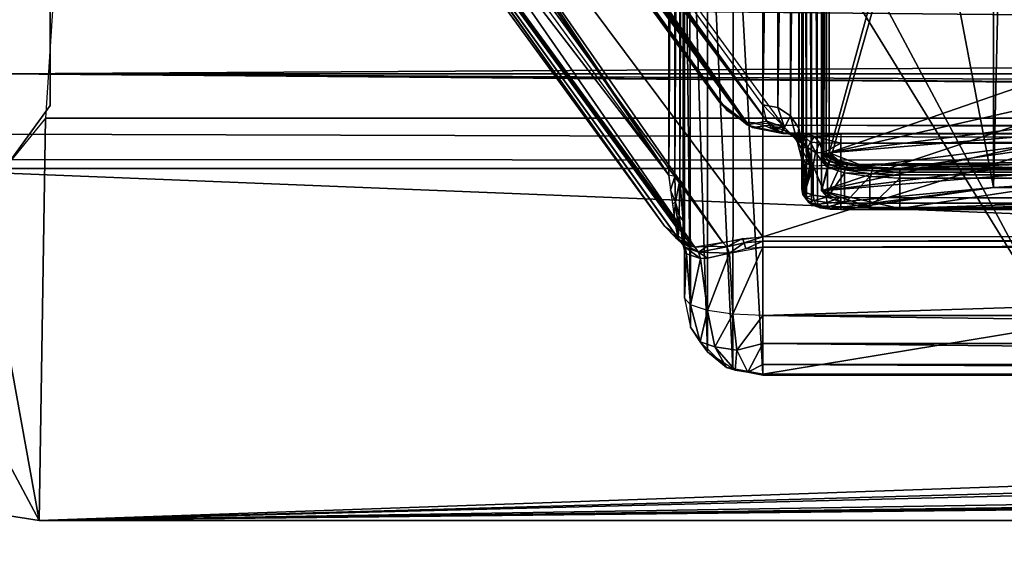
# Model space of a CAD drawing. Extents: x -398 to 398, y -1355 to -82.
# Tile 42 of 256: x -231.25 to -218.67, y -115.56 to -108.84. Entities that reach past the tile are written whole.
import ezdxf

# ---------------------------------------------------------------- set-up
doc = ezdxf.new("R2010")
doc.units = 0
doc.header["$MEASUREMENT"] = 0

msp = doc.modelspace()

# ---------------------------------------------------------------- linework, layer by layer
for points in [[(395.5, -525.467285, 437.803314), (395.5, -81.938164, 160.655502), (-395.5, -81.938164, 160.655502)], [(395.5, -525.467285, 437.803314), (-395.5, -81.938164, 160.655502), (-395.5, -525.467285, 437.803314)], [(-22.229691, -124.655098, 181.452103), (-396.5, -85.435806, 156.945206), (-395.5, -84.587761, 156.415207)], [(-22.229691, -124.6604, 181.443604), (-396.5, -85.441109, 156.936707), (-395.5, -84.593063, 156.406799)], [(395.5, -528.116882, 433.562988), (395.5, -84.587761, 156.415207), (-395.5, -84.587761, 156.415207)], [(395.5, -528.116882, 433.562988), (-395.5, -84.587761, 156.415207), (-395.5, -528.116882, 433.562988)], [(-395.5, -84.587761, 156.415207), (395.5, -84.587761, 156.415207), (-19.442101, -123.289597, 180.598801)], [(-395.5, -84.587761, 156.415207), (-19.442101, -123.289597, 180.598801), (-21.06683, -123.633301, 180.813599)], [(-395.5, -84.587761, 156.415207), (-21.06683, -123.633301, 180.813599), (-22.229691, -124.655098, 181.452103)], [(-395.5, -84.593063, 156.406799), (395.5, -84.593063, 156.406799), (-19.442101, -123.294899, 180.590302)], [(-395.5, -84.593063, 156.406799), (-19.442101, -123.294899, 180.590302), (-21.06683, -123.638603, 180.805099)], [(-395.5, -84.593063, 156.406799), (-21.06683, -123.638603, 180.805099), (-22.229691, -124.6604, 181.443604)], [(-396.5, -85.435806, 156.945206), (-22.478531, -125.502296, 181.981506), (-22.478531, -130.514999, 185.1138)], [(-396.5, -85.435806, 156.945206), (-22.478531, -130.514999, 185.1138), (-50.35714, -414.036102, 362.277405)], [(-396.5, -85.435806, 156.945206), (-50.35714, -414.036102, 362.277405), (-52.76738, -414.882812, 362.806488)], [(-396.5, -85.435806, 156.945206), (-52.76738, -414.882812, 362.806488), (-53.272449, -415.311096, 363.074097)], [(-396.5, -85.435806, 156.945206), (-53.272449, -415.311096, 363.074097), (-54.270809, -417.355103, 364.351288)], [(-396.5, -85.435806, 156.945206), (-54.270809, -417.355103, 364.351288), (-54.270809, -417.960785, 364.729889)], [(-396.5, -85.435806, 156.945206), (-54.270809, -417.960785, 364.729889), (-53.272449, -420.004791, 366.007111)], [(-396.5, -85.435806, 156.945206), (-53.272449, -420.004791, 366.007111), (-396.366211, -527.69281, 433.298004)], [(-22.478531, -125.502296, 181.981506), (-396.5, -85.435806, 156.945206), (-22.229691, -124.655098, 181.452103)], [(-396.5, -85.441109, 156.936707), (-22.478531, -125.507599, 181.973007), (-22.478531, -130.520294, 185.105301)], [(-396.5, -85.441109, 156.936707), (-22.478531, -130.520294, 185.105301), (-50.35714, -414.041412, 362.26889)], [(-396.5, -85.441109, 156.936707), (-50.35714, -414.041412, 362.26889), (-52.76738, -414.888092, 362.798004)], [(-396.5, -85.441109, 156.936707), (-52.76738, -414.888092, 362.798004), (-53.272449, -415.316406, 363.065613)], [(-396.5, -85.441109, 156.936707), (-53.272449, -415.316406, 363.065613), (-54.270809, -417.360413, 364.342896)], [(-396.5, -85.441109, 156.936707), (-54.270809, -417.360413, 364.342896), (-54.270809, -417.966095, 364.721405)], [(-396.5, -85.441109, 156.936707), (-54.270809, -417.966095, 364.721405), (-53.272449, -420.010101, 365.998596)], [(-396.5, -85.441109, 156.936707), (-53.272449, -420.010101, 365.998596), (-396.366211, -527.69812, 433.289612)], [(-22.478531, -125.507599, 181.973007), (-396.5, -85.441109, 156.936707), (-22.229691, -124.6604, 181.443604)], [(-221.705399, -110.130302, 79.807854), (-230.534195, -97.961891, 27.08383), (-230.706299, -97.989151, 27.360991)], [(-230.534195, -97.961891, 27.08383), (-221.705399, -110.130302, 79.807854), (-230.479904, -97.959572, 27.0667)], [(-221.756607, -109.920998, 78.877197), (-230.479904, -97.959572, 27.0667), (-221.756607, -98.07534, 27.568159)], [(-230.479904, -97.959572, 27.0667), (-221.705399, -110.130302, 79.807854), (-221.756607, -109.920998, 78.877197)], [(-230.799805, -98.05217, 27.96937), (-221.705399, -110.130302, 79.807854), (-230.706299, -97.989151, 27.360991)], [(-230.799805, -98.05217, 27.96937), (-230.726105, -98.344704, 30.62805), (-221.955795, -110.1791, 80.496811)], [(-221.955795, -110.1791, 80.496811), (-221.705399, -110.130302, 79.807854), (-230.799805, -98.05217, 27.96937)], [(-221.963699, -110.142502, 80.891876), (-230.754593, -98.088448, 103.660599), (-230.550995, -98.039902, 103.983902)], [(-222.215897, -109.9907, 80.714172), (-230.726105, -98.344704, 102.425903), (-230.754593, -98.088448, 103.660698)], [(-222.215897, -109.9907, 80.714172), (-230.754593, -98.088448, 103.660698), (-221.963699, -110.142502, 80.891876)], [(-230.347794, -98.050148, 104.006599), (-221.963699, -110.142502, 80.891876), (-230.550995, -98.039902, 103.983902)], [(-221.500504, -110.181602, 81.091476), (-221.963699, -110.142502, 80.891876), (-230.347794, -98.050148, 104.006599)], [(-185.665497, -98.050148, 104.006599), (-230.347794, -98.050148, 104.006599), (-194.512802, -110.181602, 81.091476)], [(-194.512802, -110.181602, 81.091476), (-230.347794, -98.050148, 104.006599), (-221.500504, -110.181602, 81.091476)], [(-221.565308, -98.112427, 27.559601), (-221.756607, -109.920998, 78.877197), (-221.756607, -98.07534, 27.568159)], [(-221.565308, -109.958099, 78.868637), (-221.756607, -109.920998, 78.877197), (-221.565308, -98.112427, 27.559601)], [(-221.403107, -98.218033, 27.535219), (-221.565308, -109.958099, 78.868637), (-221.565308, -98.112427, 27.559601)], [(-221.403107, -110.063698, 78.844261), (-221.565308, -109.958099, 78.868637), (-221.403107, -98.218033, 27.535219)], [(-221.294693, -98.376083, 27.49873), (-221.403107, -110.063698, 78.844261), (-221.403107, -98.218033, 27.535219)], [(-221.955795, -110.1791, 80.496811), (-230.726105, -98.344704, 30.62805), (-222.308395, -109.8871, 80.623596)], [(-222.308395, -109.8871, 80.623596), (-230.726105, -98.344704, 102.425903), (-222.215897, -109.9907, 80.714172)], [(-230.726105, -98.344704, 102.425903), (-222.308395, -109.8871, 80.623596), (-230.726105, -98.344704, 30.62805)], [(-221.294693, -110.221703, 78.80777), (-221.403107, -110.063698, 78.844261), (-221.294693, -98.376083, 27.49873)], [(-221.256607, -98.562523, 27.455681), (-221.294693, -110.221703, 78.80777), (-221.294693, -98.376083, 27.49873)], [(-221.256607, -110.408096, 78.764732), (-221.294693, -110.221703, 78.80777), (-221.256607, -98.562523, 27.455681)], [(-221.256607, -110.995796, 79.616653), (-221.256607, -110.408096, 78.764732), (-221.256607, -98.562523, 27.455681)], [(-221.256607, -110.995796, 79.616653), (-221.256607, -98.562523, 27.455681), (-221.256607, -98.953453, 27.455681)], [(-220.998993, -98.89743, 28.27223), (-220.977295, -98.865822, 28.27953), (-220.998993, -110.594902, 78.939484)], [(-220.998993, -110.594902, 78.939484), (-220.977295, -98.865822, 28.27953), (-220.977295, -110.563301, 78.946777)], [(-220.977295, -98.865822, 28.27953), (-220.944901, -98.844704, 28.28441), (-220.977295, -110.563301, 78.946777)], [(-220.977295, -110.563301, 78.946777), (-220.944901, -98.844704, 28.28441), (-220.944901, -110.542198, 78.951653)], [(-220.944901, -98.844704, 28.28441), (-220.906601, -98.83728, 28.286119), (-220.944901, -110.542198, 78.951653)], [(-220.944901, -110.542198, 78.951653), (-220.906601, -98.83728, 28.286119), (-220.906601, -110.534698, 78.953362)], [(-220.906601, -98.83728, 28.286119), (-217.980804, -99.849564, 32.670792), (-220.906601, -110.534698, 78.953362)], [(-221.256607, -110.995796, 79.616653), (-221.241394, -111.070297, 79.599442), (-221.256607, -98.953453, 27.455681)], [(-221.256607, -98.953453, 27.455681), (-221.241394, -111.070297, 79.599442), (-221.241394, -99.02803, 27.438471)], [(-221.006607, -98.934723, 28.26363), (-220.998993, -98.89743, 28.27223), (-221.006607, -110.632202, 78.93087)], [(-221.006607, -110.632202, 78.93087), (-220.998993, -98.89743, 28.27223), (-220.998993, -110.594902, 78.939484)], [(-221.006607, -110.632202, 78.93087), (-221.006607, -99.324471, 28.173651), (-221.006607, -98.934723, 28.26363)], [(-221.241394, -111.070297, 79.599442), (-221.197998, -111.133598, 79.584846), (-221.241394, -99.02803, 27.438471)], [(-221.241394, -99.02803, 27.438471), (-221.197998, -111.133598, 79.584846), (-221.197998, -99.091248, 27.42387)], [(-221.197998, -111.133598, 79.584846), (-221.133194, -111.175797, 79.575089), (-221.197998, -99.091248, 27.42387)], [(-221.197998, -99.091248, 27.42387), (-221.133194, -111.175797, 79.575089), (-221.133194, -99.133492, 27.41412)], [(-221.133194, -111.175797, 79.575089), (-221.056595, -111.190598, 79.571663), (-221.133194, -99.133492, 27.41412)], [(-221.133194, -99.133492, 27.41412), (-221.056595, -111.190598, 79.571663), (-221.056595, -99.148323, 27.41069)], [(-221.056595, -99.148323, 27.41069), (-218.806595, -99.369461, 28.368521), (-218.806595, -110.976898, 78.646011)], [(-221.056595, -99.148323, 27.41069), (-218.806595, -110.976898, 78.646011), (-221.056595, -111.190598, 79.571663)], [(-221.006607, -111.021896, 78.840889), (-221.006607, -99.324471, 28.173651), (-221.006607, -110.632202, 78.93087)], [(-221.006607, -99.324471, 28.173651), (-217.980804, -100.3367, 32.558311), (-221.006607, -111.021896, 78.840889)], [(-218.806595, -99.369461, 28.368521), (-218.533997, -99.477463, 28.623409), (-218.806595, -110.976898, 78.646011)], [(-222.956604, -110.821198, 76.108414), (-230.678604, -99.505791, 27.09601), (-230.570007, -99.433937, 26.784781)], [(-222.956604, -110.821198, 76.108414), (-230.570007, -99.433937, 26.784781), (-222.956604, -99.433937, 26.784781)], [(-222.956604, -110.821198, 76.108414), (-222.956604, -99.433937, 26.784781), (-222.942307, -99.433937, 26.78248)], [(-222.956604, -110.821198, 76.108414), (-222.942307, -99.433937, 26.78248), (-222.913696, -99.433937, 26.764059)], [(-222.956604, -110.821198, 76.108414), (-222.913696, -99.433937, 26.764059), (-222.885803, -99.433937, 26.727171)], [(-222.956604, -110.821198, 76.108414), (-222.885803, -99.433937, 26.727171), (-222.880096, -110.835999, 76.10498)], [(-222.885803, -99.433937, 26.727171), (-222.833405, -99.433937, 26.59601), (-222.880096, -110.835999, 76.10498)], [(-222.880096, -110.835999, 76.10498), (-222.833405, -99.433937, 26.59601), (-222.815201, -99.450478, 26.59601)], [(-222.880096, -110.835999, 76.10498), (-222.815201, -99.450478, 26.59601), (-222.815201, -110.878304, 76.09523)], [(-222.769302, -99.523773, 26.59602), (-222.815201, -110.878304, 76.09523), (-222.815201, -99.450478, 26.59601)], [(-218.806595, -110.976898, 78.646011), (-218.533997, -99.477463, 28.623409), (-218.533997, -110.962303, 78.369583)], [(-230.678604, -100.232697, 30.244749), (-230.678604, -99.505791, 27.09601), (-222.956604, -110.821198, 76.108414)], [(-222.771896, -110.941498, 76.080627), (-222.815201, -110.878304, 76.09523), (-222.769302, -99.523773, 26.59602)], [(-222.756607, -99.595619, 26.59601), (-222.771896, -110.941498, 76.080627), (-222.769302, -99.523773, 26.59602)], [(-222.756607, -111.016098, 76.063423), (-222.771896, -110.941498, 76.080627), (-222.756607, -99.595619, 26.59601)], [(-222.756607, -105.651703, 51.134289), (-222.756607, -99.595619, 26.59601), (-222.756607, -111.016098, 76.063423)], [(-220.906601, -110.534698, 78.953362), (-217.980804, -99.849564, 32.670792), (-217.980804, -109.522499, 74.568703)], [(-230.678604, -100.232697, 30.244749), (-230.678604, -100.764, 33.047451), (-222.956604, -110.821198, 76.108414)], [(243, -100.280098, 127.672203), (-235.265503, -167.884293, 169.916), (-243, -100.280098, 127.672203)], [(243, -100.280098, 127.672203), (235.265503, -167.884293, 169.916), (-235.265503, -167.884293, 169.916)], [(-230.178604, -100.319397, 102.926102), (-222.264008, -111.680298, 81.466591), (-230.503204, -100.382797, 102.806396)], [(-222.264008, -111.680298, 81.466591), (-230.178604, -100.319397, 102.926102), (-221.756607, -111.610603, 81.59819)], [(-221.756607, -111.610603, 81.59819), (-230.178604, -100.319397, 102.926102), (-185.834595, -100.319397, 102.926102)], [(-221.756607, -111.610603, 81.59819), (-185.834595, -100.319397, 102.926102), (-194.256607, -111.610603, 81.59819)], [(-221.006607, -111.021896, 78.840889), (-217.980804, -100.3367, 32.558311), (-217.980804, -110.009598, 74.456223)], [(-230.678604, -100.738197, 101.861397), (-230.503204, -100.382797, 102.806396), (-222.625198, -111.7425, 81.120552)], [(-222.264008, -111.680298, 81.466591), (-222.625198, -111.7425, 81.120552), (-230.503204, -100.382797, 102.806396)], [(243, -100.704002, 126.993698), (-235.265503, -168.308197, 169.237503), (-243, -100.704002, 126.993698)], [(243, -100.704002, 126.993698), (235.265503, -168.308197, 169.237503), (-235.265503, -168.308197, 169.237503)], [(-230.678604, -100.738197, 101.861397), (-222.625198, -111.7425, 81.120552), (-222.662598, -111.729797, 81.099411)], [(-222.662598, -111.729797, 81.099411), (-223.007294, -111.474403, 80.831123), (-230.678604, -100.738197, 101.861397)], [(-230.678604, -100.738197, 101.861397), (-223.007294, -111.474403, 80.831123), (-230.678604, -100.955498, 100.700401)], [(-222.956604, -110.821198, 76.108414), (-230.678604, -100.764, 33.047451), (-222.865601, -111.477303, 79.451958)], [(-230.678604, -100.764, 33.047451), (-230.678604, -100.955498, 35.26844), (-223.007294, -111.474403, 80.831123)], [(-230.678604, -100.764, 33.047451), (-223.007294, -111.474403, 80.831123), (-222.803299, -111.678001, 80.749779)], [(-230.678604, -100.764, 33.047451), (-222.803299, -111.678001, 80.749779), (-222.837906, -111.623703, 80.478012)], [(-230.678604, -100.764, 33.047451), (-222.837906, -111.623703, 80.478012), (-222.865601, -111.477303, 79.451958)], [(-230.678604, -100.955498, 35.26844), (-223.007294, -111.474403, 80.831123), (-230.678604, -100.955498, 100.700401)], [(-218.006607, -101.498199, 28.698111), (-221.256607, -106.651703, 51.020359), (-218.006607, -112.745697, 77.416618)], [(-222.756607, -112.389999, 80.321083), (-222.680496, -112.762802, 80.235001), (-222.756607, -105.651703, 51.134289)], [(-222.756607, -105.651703, 51.134289), (-222.680496, -112.762802, 80.235001), (-222.693405, -106.001701, 51.094391)], [(-222.756607, -105.651703, 51.134289), (-222.756607, -111.016098, 76.063423), (-222.756607, -112.389999, 80.321083)], [(-222.680496, -112.762802, 80.235001), (-222.463699, -113.078903, 80.162018), (-222.693405, -106.001701, 51.094391)], [(-222.693405, -106.001701, 51.094391), (-222.463699, -113.078903, 80.162018), (-222.463699, -106.358803, 51.05373)], [(-222.463699, -113.078903, 80.162018), (-222.139297, -113.290199, 80.113258), (-222.463699, -106.358803, 51.05373)], [(-222.463699, -106.358803, 51.05373), (-222.139297, -113.290199, 80.113258), (-222.129303, -106.579597, 51.028431)], [(-222.139297, -113.290199, 80.113258), (-221.756607, -113.364304, 80.096138), (-222.129303, -106.579597, 51.028431)], [(-222.129303, -106.579597, 51.028431), (-221.756607, -113.364304, 80.096138), (-221.756607, -106.651703, 51.020359)], [(-218.006607, -112.745697, 77.416618), (-221.256607, -106.651703, 51.020359), (-221.756607, -106.651703, 51.020359)], [(-218.006607, -112.745697, 77.416618), (-221.756607, -106.651703, 51.020359), (-221.756607, -113.364304, 80.096138)], [(-230.860107, -109.929199, -0.8), (-230.860107, -109.929199), (-230.860107, -108.538696)], [(-230.860107, -109.929199, -0.8), (-230.860107, -108.538696), (-230.860107, -108.538696, -0.8)], [(-231.528595, -109.526604), (-84.385406, -108.660004), (-231.614594, -108.660004)], [(-231.528595, -109.526604, 0.8), (-84.385406, -108.660004, 0.8), (-231.614594, -108.660004, 0.8)], [(-231.528595, -109.526604), (-84.471443, -109.526604), (-84.385406, -108.660004)], [(-231.528595, -109.526604, 0.8), (-84.471443, -109.526604, 0.8), (-84.385406, -108.660004, 0.8)], [(-85.079224, -110.094803, -0.8), (-230.827194, -108.651802, -0.8), (-230.920807, -110.094803, -0.8)], [(-85.079224, -110.094803), (-230.827194, -108.651802), (-230.920807, -110.094803)], [(-85.172813, -108.651802, -0.8), (-230.827194, -108.651802, -0.8), (-85.079224, -110.094803, -0.8)], [(-85.172813, -108.651802), (-230.827194, -108.651802), (-85.079224, -110.094803)], [(-83, -110.733902), (-231.528595, -109.526604), (-231.939102, -110.294701)], [(-83, -110.733902, 0.8), (-231.528595, -109.526604, 0.8), (-231.939102, -110.294701, 0.8)], [(-84.060944, -110.294701), (-231.528595, -109.526604), (-83.573662, -110.620003)], [(-83, -110.733902), (-83.573662, -110.620003), (-231.528595, -109.526604)], [(-84.060944, -110.294701), (-84.471443, -109.526604), (-231.528595, -109.526604)], [(-84.060944, -110.294701, 0.8), (-231.528595, -109.526604, 0.8), (-83.573662, -110.620003, 0.8)], [(-83, -110.733902, 0.8), (-83.573662, -110.620003, 0.8), (-231.528595, -109.526604, 0.8)], [(-84.060944, -110.294701, 0.8), (-84.471443, -109.526604, 0.8), (-231.528595, -109.526604, 0.8)], [(-220.906601, -110.534698, 78.953362), (-217.980804, -109.522499, 74.568703), (-217.649307, -109.800697, 75.774071)], [(-220.906601, -110.534698, 78.953362), (-217.649307, -109.800697, 75.774071), (-216.743698, -110.004501, 76.656487)], [(-230.860107, -109.929199), (-231.677505, -111.054199, -0.8), (-231.677505, -111.054199)], [(-231.677505, -111.054199, -0.8), (-230.860107, -109.929199), (-230.860107, -109.929199, -0.8)], [(-221.955795, -110.1791, 80.496811), (-221.888596, -110.2117, 80.743057), (-222.308395, -109.8871, 80.623596)], [(-222.308395, -109.8871, 80.623596), (-221.888596, -110.2117, 80.743057), (-222.215897, -109.9907, 80.714172)], [(-221.705399, -110.130302, 79.807854), (-221.756607, -109.920998, 78.877197), (-221.477707, -110.211197, 79.790588)], [(-221.477707, -110.211197, 79.790588), (-221.756607, -109.920998, 78.877197), (-221.565399, -109.958504, 78.86853)], [(-221.888596, -110.2117, 80.743057), (-221.963699, -110.142502, 80.891876), (-222.215897, -109.9907, 80.714172)], [(-221.403107, -110.063698, 78.844261), (-221.477707, -110.211197, 79.790588), (-221.565399, -109.958504, 78.86853)], [(-221.006607, -111.021896, 78.840889), (-217.980804, -110.009598, 74.456223), (-217.649307, -110.287903, 75.661598)], [(-220.906601, -110.534698, 78.953362), (-216.743698, -110.004501, 76.656487), (-215.506607, -110.079002, 76.979446)], [(-231, -115.233902, -0.8), (-230.920807, -110.094803, -0.8), (-231.750198, -111.104897, -0.8)], [(-231, -115.233902), (-230.920807, -110.094803), (-231.750198, -111.104897)], [(-231, -115.233902, -0.8), (81.750252, -111.104897, -0.8), (80.920776, -110.094803, -0.8)], [(-231, -115.233902, -0.8), (80.920776, -110.094803, -0.8), (-83, -111.483902, -0.8)], [(-231, -115.233902, -0.8), (-84.249748, -111.104897, -0.8), (-85.079224, -110.094803, -0.8)], [(-231, -115.233902, -0.8), (-85.079224, -110.094803, -0.8), (-230.920807, -110.094803, -0.8)], [(-231, -115.233902), (231, -115.233902), (230.920807, -110.094803)], [(-231, -115.233902), (230.920807, -110.094803), (83, -111.483902)], [(-231, -115.233902), (81.750252, -111.104897), (80.920776, -110.094803)], [(-231, -115.233902), (80.920776, -110.094803), (-83, -111.483902)], [(-231, -115.233902), (-84.249748, -111.104897), (-85.079224, -110.094803)], [(-231, -115.233902), (-85.079224, -110.094803), (-230.920807, -110.094803)], [(-221.725601, -110.1922, 81.010147), (-221.963699, -110.142502, 80.891876), (-221.888596, -110.2117, 80.743057)], [(-221.534103, -110.272903, 80.404152), (-221.705399, -110.130302, 79.807854), (-221.955795, -110.1791, 80.496811)], [(-221.955795, -110.1791, 80.496811), (-221.534103, -110.272903, 80.404152), (-221.888596, -110.2117, 80.743057)], [(-221.500504, -110.181602, 81.091476), (-221.725601, -110.1922, 81.010147), (-221.500504, -110.289398, 80.753227)], [(-221.705399, -110.130302, 79.807854), (-221.477707, -110.211197, 79.790588), (-221.652603, -110.202499, 80.120064)], [(-194.512802, -110.181602, 81.091476), (-194.512802, -110.289398, 80.753227), (-221.500504, -110.181602, 81.091476)], [(-221.500504, -110.181602, 81.091476), (-194.512802, -110.289398, 80.753227), (-221.500504, -110.289398, 80.753227)], [(-221.403107, -110.063698, 78.844261), (-221.315598, -110.386902, 79.753151), (-221.477707, -110.211197, 79.790588)], [(-221.403107, -110.063698, 78.844261), (-221.295197, -110.221901, 78.807739), (-221.315598, -110.386902, 79.753151)], [(-220.456604, -110.710098, 79.712822), (-220.906601, -110.534698, 78.953362), (-215.506607, -110.079002, 76.979446)], [(-220.456604, -110.710098, 79.712822), (-215.506607, -110.079002, 76.979446), (-220.006607, -110.737198, 79.830299)], [(-220.006607, -110.737198, 79.830299), (-215.506607, -110.079002, 76.979446), (-200.506607, -110.079002, 76.979446)], [(-220.006607, -110.737198, 79.830299), (-200.506607, -110.079002, 76.979446), (-196.006607, -110.737198, 79.830299)], [(-83, -110.733902), (-231.939102, -110.294701), (-232.4263, -110.620003)], [(-83, -110.733902, 0.8), (-231.939102, -110.294701, 0.8), (-232.4263, -110.620003, 0.8)], [(-221.500504, -110.289398, 80.753227), (-221.725601, -110.1922, 81.010147), (-221.888596, -110.2117, 80.743057)], [(-221.888596, -110.2117, 80.743057), (-221.534103, -110.272903, 80.404152), (-221.500504, -110.281601, 80.443817)], [(-221.888596, -110.2117, 80.743057), (-221.500504, -110.281601, 80.443817), (-221.500504, -110.289398, 80.753227)], [(-221.487106, -110.240196, 80.052971), (-221.534103, -110.272903, 80.40403), (-221.652603, -110.202499, 80.120064)], [(-221.652603, -110.202499, 80.120064), (-221.477707, -110.211197, 79.790588), (-221.487106, -110.240196, 80.052971)], [(-221.487106, -110.240196, 80.052971), (-221.341507, -110.3097, 80.242737), (-221.534103, -110.272903, 80.40403)], [(-221.3414, -110.309799, 80.242867), (-221.500504, -110.281502, 80.443817), (-221.534103, -110.272903, 80.404167)], [(-221.3414, -110.309799, 80.242867), (-221.317795, -110.315903, 80.270866), (-221.500504, -110.281502, 80.443817)], [(-221.500504, -110.281601, 80.443817), (-221.500504, -110.289398, 80.753227), (-220.756607, -110.296898, 80.667183)], [(-221.500504, -110.281601, 80.443817), (-221.317795, -110.315804, 80.270882), (-221.345093, -110.293999, 80.536873)], [(-220.756607, -110.296898, 80.667183), (-221.500504, -110.289398, 80.753227), (-194.512802, -110.289398, 80.753227)], [(-221.487106, -110.240196, 80.052971), (-221.477707, -110.211197, 79.790588), (-221.350204, -110.337097, 79.981041)], [(-221.350204, -110.337097, 79.981041), (-221.341507, -110.3097, 80.242737), (-221.487106, -110.240196, 80.052971)], [(-221.350204, -110.337097, 79.981041), (-221.477707, -110.211197, 79.790588), (-221.315598, -110.386902, 79.753151)], [(-221.350204, -110.337097, 79.981041), (-221.203003, -110.462303, 80.095016), (-221.341507, -110.3097, 80.242737)], [(-221.345093, -110.293999, 80.536873), (-221.317795, -110.315804, 80.270882), (-221.239594, -110.314697, 80.391029)], [(-221.239594, -110.314697, 80.391029), (-221.163696, -110.297897, 80.607513), (-221.345093, -110.293999, 80.536873)], [(-221.202896, -110.462402, 80.095192), (-221.317795, -110.315903, 80.270866), (-221.3414, -110.309799, 80.242867)], [(-221.256607, -110.408203, 78.764717), (-221.315598, -110.386902, 79.753151), (-221.295197, -110.221901, 78.807739)], [(-221.239594, -110.314697, 80.391029), (-221.093597, -110.324898, 80.453346), (-221.163696, -110.297897, 80.607513)], [(-221.163696, -110.297897, 80.607513), (-221.093597, -110.324898, 80.453346), (-220.756302, -110.297302, 80.666939)], [(-220.756699, -110.411903, 80.369217), (-220.756302, -110.297302, 80.666939), (-221.093597, -110.324898, 80.453346)], [(-221.006607, -111.021896, 78.840889), (-217.649307, -110.287903, 75.661598), (-216.743698, -110.4916, 76.544022)], [(-220.756607, -110.296898, 80.667183), (-194.512802, -110.289398, 80.753227), (-195.256607, -110.296898, 80.667183)], [(-220.756607, -110.296898, 80.667183), (-220.756607, -110.412003, 80.36927), (-195.256607, -110.296898, 80.667183)], [(-195.256607, -110.296898, 80.667183), (-220.756607, -110.412003, 80.36927), (-195.256607, -110.412003, 80.36927)], [(-221.261002, -110.4813, 79.913887), (-221.203003, -110.462303, 80.095016), (-221.350204, -110.337097, 79.981041)], [(-221.350204, -110.337097, 79.981041), (-221.315598, -110.386902, 79.753151), (-221.261002, -110.4813, 79.913887)], [(-221.317795, -110.315804, 80.270882), (-221.182404, -110.467598, 80.119614), (-221.239594, -110.314697, 80.391029)], [(-221.202896, -110.462402, 80.095192), (-221.182404, -110.467499, 80.119621), (-221.317795, -110.315903, 80.270866)], [(-221.256607, -110.616699, 79.70417), (-221.315598, -110.386902, 79.753151), (-221.256607, -110.408203, 78.764717)], [(-221.261002, -110.4813, 79.913887), (-221.315598, -110.386902, 79.753151), (-221.256607, -110.616699, 79.70417)], [(-221.256607, -110.616699, 79.70417), (-221.256607, -110.408096, 78.764732), (-221.256607, -110.995796, 79.616653)], [(-221.239594, -110.314697, 80.391029), (-221.182404, -110.467598, 80.119614), (-221.147903, -110.397301, 80.258553)], [(-221.147903, -110.397301, 80.258553), (-221.093597, -110.324898, 80.453346), (-221.239594, -110.314697, 80.391029)], [(-221.147903, -110.397301, 80.258553), (-221.182404, -110.467598, 80.119614), (-221.082306, -110.532402, 80.157227)], [(-221.147903, -110.397301, 80.258553), (-221.031601, -110.407204, 80.316299), (-221.093597, -110.324898, 80.453346)], [(-221.082306, -110.532402, 80.157227), (-221.031601, -110.407204, 80.316299), (-221.147903, -110.397301, 80.258553)], [(-220.756699, -110.411903, 80.369217), (-221.093597, -110.324898, 80.453346), (-221.031601, -110.407204, 80.316299)], [(-221.082306, -110.532402, 80.157227), (-220.985504, -110.535896, 80.212914), (-221.031601, -110.407204, 80.316299)], [(-220.756699, -110.411903, 80.369217), (-221.031601, -110.407204, 80.316299), (-220.985504, -110.535896, 80.212914)], [(-220.756699, -110.411903, 80.369217), (-220.985504, -110.535896, 80.212914), (-220.756607, -110.683899, 80.201698)], [(-220.756607, -110.412003, 80.36927), (-220.756607, -110.683899, 80.201797), (-195.256607, -110.412003, 80.36927)], [(-195.256607, -110.412003, 80.36927), (-220.756607, -110.683899, 80.201797), (-195.256607, -110.683899, 80.201797)], [(-221.203003, -110.462303, 80.095016), (-221.261002, -110.4813, 79.913887), (-221.153702, -110.692101, 79.998459)], [(-221.261002, -110.4813, 79.913887), (-221.256607, -110.616699, 79.70417), (-221.153702, -110.692101, 79.998459)], [(-221.153793, -110.692101, 79.998466), (-221.182404, -110.467499, 80.119621), (-221.202896, -110.462402, 80.095192)], [(-221.182404, -110.467499, 80.119621), (-221.153793, -110.692101, 79.998466), (-221.128494, -110.698196, 80.028297)], [(-221.110199, -110.700203, 80.047852), (-221.182404, -110.467598, 80.119614), (-221.128494, -110.698196, 80.02832)], [(-221.082306, -110.532402, 80.157227), (-221.182404, -110.467598, 80.119614), (-221.110199, -110.700203, 80.047852)], [(-221.082306, -110.532402, 80.157227), (-221.110199, -110.700203, 80.047852), (-220.960205, -110.695099, 80.154648)], [(-220.960205, -110.695099, 80.154648), (-220.985504, -110.535896, 80.212914), (-221.082306, -110.532402, 80.157227)], [(-221.006607, -111.021896, 78.840889), (-216.743698, -110.4916, 76.544022), (-215.506607, -110.5662, 76.866966)], [(-220.909195, -110.6437, 79.29493), (-220.999603, -110.596298, 78.939148), (-220.977295, -110.563301, 78.946777)], [(-220.985504, -110.535896, 80.212914), (-220.960205, -110.695099, 80.154648), (-220.756607, -110.683899, 80.201698)], [(-220.877701, -110.619102, 79.287781), (-220.977295, -110.563301, 78.946777), (-220.943405, -110.541603, 78.951782)], [(-220.877701, -110.619102, 79.287781), (-220.909195, -110.6437, 79.29493), (-220.977295, -110.563301, 78.946777)], [(-220.843399, -110.609299, 79.276161), (-220.943405, -110.541603, 78.951782), (-220.906601, -110.534698, 78.953362)], [(-220.843399, -110.609299, 79.276161), (-220.877701, -110.619102, 79.287781), (-220.943405, -110.541603, 78.951782)], [(-220.786102, -110.636002, 79.39183), (-220.906601, -110.534698, 78.953362), (-220.456604, -110.710098, 79.712822)], [(-83, -110.733902), (-232.4263, -110.620003), (-233, -110.733902)], [(-83, -110.733902, 0.8), (-232.4263, -110.620003, 0.8), (-233, -110.733902, 0.8)], [(-221.216095, -110.662697, 79.896004), (-221.256607, -110.995796, 79.616653), (-221.256607, -110.616699, 79.70417)], [(-221.216095, -110.662697, 79.896004), (-221.218597, -111.038803, 79.803093), (-221.256607, -110.995796, 79.616653)], [(-221.153793, -110.692101, 79.998489), (-221.218597, -111.038803, 79.803093), (-221.216095, -110.662697, 79.896004)], [(-220.947998, -111.099701, 80.066757), (-221.110199, -110.700401, 80.047707), (-220.756607, -110.683899, 80.201797)], [(-221.006607, -111.021896, 78.840889), (-215.506607, -110.5662, 76.866966), (-220.006607, -111.246902, 79.815262)], [(-220.929901, -110.678497, 79.295303), (-221.006607, -110.632202, 78.93087), (-220.999603, -110.596298, 78.939148)], [(-220.930496, -110.7183, 79.303741), (-221.006607, -111.021896, 78.840889), (-221.006607, -110.632202, 78.93087)], [(-220.929901, -110.678497, 79.295303), (-220.936401, -110.714996, 79.289528), (-221.006607, -110.632202, 78.93087)], [(-220.909195, -110.6437, 79.29493), (-220.929901, -110.678497, 79.295303), (-220.999603, -110.596298, 78.939148)], [(-220.947998, -111.099701, 80.066757), (-220.756607, -110.683899, 80.201797), (-220.756607, -111.1082, 80.103844)], [(-220.708801, -110.754303, 79.623299), (-220.936401, -110.714996, 79.289528), (-220.929901, -110.678497, 79.295303)], [(-220.692993, -110.717697, 79.615578), (-220.929901, -110.678497, 79.295303), (-220.909195, -110.6437, 79.29493)], [(-220.929901, -110.678497, 79.295303), (-220.692993, -110.717697, 79.615578), (-220.708801, -110.754303, 79.623299)], [(-220.669098, -110.690598, 79.597229), (-220.909195, -110.6437, 79.29493), (-220.877701, -110.619102, 79.287781)], [(-220.909195, -110.6437, 79.29493), (-220.669098, -110.690598, 79.597229), (-220.692993, -110.717697, 79.615578)], [(-220.643005, -110.677902, 79.573448), (-220.877701, -110.619102, 79.287781), (-220.843399, -110.609299, 79.276161)], [(-220.877701, -110.619102, 79.287781), (-220.643005, -110.677902, 79.573448), (-220.669098, -110.690598, 79.597229)], [(-195.256607, -110.683899, 80.201797), (-220.756607, -110.683899, 80.201797), (-195.256607, -111.1082, 80.103844)], [(-195.256607, -111.1082, 80.103844), (-220.756607, -110.683899, 80.201797), (-220.756607, -111.1082, 80.103844)], [(-220.669098, -110.690598, 79.597229), (-220.643005, -110.677902, 79.573448), (-220.337906, -110.723, 79.76873)], [(-200.506607, -110.5662, 76.866966), (-196.006607, -111.246902, 79.815262), (-220.006607, -111.246902, 79.815262)], [(-200.506607, -110.5662, 76.866966), (-220.006607, -111.246902, 79.815262), (-215.506607, -110.5662, 76.866966)], [(235.114594, -129.460007), (-233, -110.733902), (-235.114594, -129.460007)], [(235.114594, -129.460007, 0.8), (-233, -110.733902, 0.8), (-235.114594, -129.460007, 0.8)], [(235.114594, -129.460007), (-83, -110.733902), (-233, -110.733902)], [(235.114594, -129.460007, 0.8), (-83, -110.733902, 0.8), (-233, -110.733902, 0.8)], [(-221.153793, -110.692101, 79.998489), (-221.128494, -110.698196, 80.02832), (-221.218597, -111.038803, 79.803093)], [(-221.218597, -111.038803, 79.803093), (-221.128494, -110.698196, 80.02832), (-221.110199, -110.700401, 80.047707)], [(-221.218597, -111.038803, 79.803093), (-221.110199, -110.700401, 80.047707), (-221.110199, -111.075302, 79.961151)], [(-221.110199, -111.075302, 79.961151), (-221.110199, -110.700401, 80.047707), (-220.947998, -111.099701, 80.066757)], [(-220.930496, -111.108002, 79.213768), (-221.006607, -111.021896, 78.840889), (-220.930496, -110.7183, 79.303741)], [(-220.936401, -110.714996, 79.289528), (-220.708801, -110.754303, 79.623299), (-220.713699, -110.791199, 79.61985)], [(-220.713699, -110.791199, 79.61985), (-220.930496, -111.108002, 79.213768), (-220.930496, -110.7183, 79.303741)], [(-220.713699, -111.181, 79.529869), (-220.930496, -111.108002, 79.213768), (-220.713699, -110.791199, 79.61985)], [(-220.713699, -110.791199, 79.61985), (-220.708801, -110.754303, 79.623299), (-220.372101, -110.804001, 79.838753)], [(-220.713699, -110.791199, 79.61985), (-220.372101, -110.804001, 79.838753), (-220.374695, -110.841301, 79.83683)], [(-220.389297, -110.839996, 79.83107), (-220.713699, -111.181, 79.529869), (-220.713699, -110.791199, 79.61985)], [(-220.708801, -110.754303, 79.623299), (-220.692993, -110.717697, 79.615578), (-220.363907, -110.766296, 79.826202)], [(-220.708801, -110.754303, 79.623299), (-220.363907, -110.766296, 79.826202), (-220.372101, -110.804001, 79.838753)], [(-220.692993, -110.717697, 79.615578), (-220.669098, -110.690598, 79.597229), (-220.351501, -110.737503, 79.800499)], [(-220.692993, -110.717697, 79.615578), (-220.351501, -110.737503, 79.800499), (-220.363907, -110.766296, 79.826202)], [(-220.669098, -110.690598, 79.597229), (-220.337906, -110.723, 79.76873), (-220.351501, -110.737503, 79.800499)], [(-220.374695, -110.841301, 79.83683), (-220.372101, -110.804001, 79.838753), (-220.006607, -110.819702, 79.906677)], [(-220.372101, -110.804001, 79.838753), (-220.363907, -110.766296, 79.826202), (-220.006607, -110.781601, 79.892609)], [(-220.372101, -110.804001, 79.838753), (-220.006607, -110.781601, 79.892609), (-220.006607, -110.819702, 79.906677)], [(-220.363907, -110.766296, 79.826202), (-220.351501, -110.737503, 79.800499), (-220.006607, -110.752296, 79.864594)], [(-220.363907, -110.766296, 79.826202), (-220.006607, -110.752296, 79.864594), (-220.006607, -110.781601, 79.892609)], [(-220.351501, -110.737503, 79.800499), (-220.337906, -110.723, 79.76873), (-220.006607, -110.737198, 79.830299)], [(-220.351501, -110.737503, 79.800499), (-220.006607, -110.737198, 79.830299), (-220.006607, -110.752296, 79.864594)], [(-220.006607, -110.753197, 79.865883), (-220.006607, -110.737198, 79.830299), (-196.006607, -110.753197, 79.865883)], [(-196.006607, -110.753197, 79.865883), (-220.006607, -110.737198, 79.830299), (-196.006607, -110.737198, 79.830299)], [(-220.006607, -110.781601, 79.892609), (-220.006607, -110.753197, 79.865883), (-196.006607, -110.781601, 79.892609)], [(-196.006607, -110.781601, 79.892609), (-220.006607, -110.753197, 79.865883), (-196.006607, -110.753197, 79.865883)], [(-220.006607, -110.8181, 79.906433), (-220.006607, -110.781601, 79.892609), (-196.006607, -110.8181, 79.906433)], [(-196.006607, -110.8181, 79.906433), (-220.006607, -110.781601, 79.892609), (-196.006607, -110.781601, 79.892609)], [(-222.932999, -111.012703, 76.970032), (-222.879898, -110.835899, 76.105003), (-222.956604, -110.820999, 76.108467)], [(-222.932999, -111.012703, 76.970032), (-222.871506, -111.166801, 77.644852), (-222.879898, -110.835899, 76.105003)], [(-222.815704, -110.8787, 76.095123), (-222.879898, -110.835899, 76.105003), (-222.871506, -111.166801, 77.644852)], [(-222.815704, -110.8787, 76.095123), (-222.871506, -111.166801, 77.644852), (-222.822495, -111.337997, 78.391762)], [(-222.815704, -110.8787, 76.095123), (-222.822495, -111.337997, 78.391762), (-222.774002, -111.404099, 78.380219)], [(-222.815704, -110.8787, 76.095123), (-222.774002, -111.404099, 78.380219), (-222.771896, -110.941299, 76.080673)], [(-222.771896, -110.941299, 76.080673), (-222.774002, -111.404099, 78.380219), (-222.756607, -111.0158, 76.063499)], [(-220.389297, -111.229797, 79.741089), (-220.713699, -111.181, 79.529869), (-220.389297, -110.839996, 79.83107)], [(-220.006607, -110.857101, 79.905243), (-220.389297, -111.229797, 79.741089), (-220.389297, -110.839996, 79.83107)], [(-220.006607, -111.246902, 79.815262), (-220.389297, -111.229797, 79.741089), (-220.006607, -110.857101, 79.905243)], [(-220.374695, -110.841301, 79.83683), (-220.006607, -110.819702, 79.906677), (-220.006607, -110.857101, 79.905243)], [(-220.006607, -110.857101, 79.905243), (-220.006607, -110.8181, 79.906433), (-196.006607, -110.857101, 79.905243)], [(-196.006607, -110.857101, 79.905243), (-220.006607, -110.8181, 79.906433), (-196.006607, -110.8181, 79.906433)], [(-196.006607, -111.246902, 79.815262), (-220.006607, -111.246902, 79.815262), (-196.006607, -110.857101, 79.905243)], [(-196.006607, -110.857101, 79.905243), (-220.006607, -111.246902, 79.815262), (-220.006607, -110.857101, 79.905243)], [(-222.909805, -111.187401, 77.822357), (-222.871506, -111.166801, 77.644852), (-222.932999, -111.012703, 76.970032)], [(-222.774002, -111.404099, 78.380219), (-222.756607, -111.783798, 80.461037), (-222.756607, -111.0158, 76.063499)], [(-222.756607, -111.783798, 80.461037), (-222.756607, -112.389999, 80.321083), (-222.756607, -111.016098, 76.063423)], [(-221.221497, -111.037201, 79.79599), (-221.242599, -111.067497, 79.600098), (-221.256607, -110.995796, 79.616653)], [(-221.221497, -111.037201, 79.79599), (-221.208496, -111.107697, 79.774391), (-221.242599, -111.067497, 79.600098)], [(-221.208496, -111.107697, 79.774391), (-221.197998, -111.133598, 79.584846), (-221.242599, -111.067497, 79.600098)], [(-221.110199, -111.075302, 79.961151), (-221.208496, -111.107697, 79.774391), (-221.221497, -111.037201, 79.79599)], [(-220.906601, -111.2491, 79.824867), (-221.056595, -111.190598, 79.571663), (-218.806595, -110.976898, 78.646011)], [(-221.006607, -111.021896, 78.840889), (-220.006607, -111.246902, 79.815262), (-220.389297, -111.229797, 79.741089)], [(-221.006607, -111.021896, 78.840889), (-220.389297, -111.229797, 79.741089), (-220.713699, -111.181, 79.529869)], [(-221.006607, -111.021896, 78.840889), (-220.713699, -111.181, 79.529869), (-220.930496, -111.108002, 79.21376)], [(-220.906601, -111.2491, 79.824867), (-218.806595, -110.976898, 78.646011), (-220.756607, -111.258102, 79.863983)], [(-220.756607, -111.258102, 79.863983), (-218.806595, -110.976898, 78.646011), (-197.206604, -110.976898, 78.646011)], [(-220.756607, -111.258102, 79.863983), (-197.206604, -110.976898, 78.646011), (-195.256607, -111.258102, 79.863983)], [(-218.533997, -110.962303, 78.369591), (-197.206604, -110.976898, 78.646011), (-218.806595, -110.976898, 78.646011)], [(-231, -115.233902, -0.8), (-231.750198, -111.104897, -0.8), (-233, -111.483902, -0.8)], [(-231, -115.233902), (-231.750198, -111.104897), (-233, -111.483902)], [(-231, -115.233902, -0.8), (83, -111.483902, -0.8), (81.750252, -111.104897, -0.8)], [(-231, -115.233902, -0.8), (-83, -111.483902, -0.8), (-84.249748, -111.104897, -0.8)], [(-231, -115.233902), (83, -111.483902), (81.750252, -111.104897)], [(-231, -115.233902), (-83, -111.483902), (-84.249748, -111.104897)], [(-222.887207, -111.342903, 78.653641), (-222.871506, -111.166801, 77.644852), (-222.909805, -111.187401, 77.822357)], [(-222.887207, -111.342903, 78.653641), (-222.841095, -111.443001, 79.123947), (-222.871506, -111.166801, 77.644852)], [(-222.871506, -111.166801, 77.644852), (-222.841095, -111.443001, 79.123947), (-222.822495, -111.337997, 78.391762)], [(-221.110199, -111.075302, 79.961151), (-221.100296, -111.144798, 79.934914), (-221.208496, -111.107697, 79.774391)], [(-221.100296, -111.144798, 79.934914), (-221.167099, -111.170097, 79.743156), (-221.208496, -111.107697, 79.774391)], [(-221.208496, -111.107697, 79.774391), (-221.167099, -111.170097, 79.743156), (-221.197998, -111.133598, 79.584846)], [(-221.167099, -111.170097, 79.743156), (-221.130203, -111.177002, 79.574829), (-221.197998, -111.133598, 79.584846)], [(-221.100296, -111.144798, 79.934914), (-221.068802, -111.203796, 79.888977), (-221.167099, -111.170097, 79.743156)], [(-221.068802, -111.203796, 79.888977), (-221.104004, -111.207901, 79.708817), (-221.167099, -111.170097, 79.743156)], [(-221.167099, -111.170097, 79.743156), (-221.104004, -111.207901, 79.708817), (-221.130203, -111.177002, 79.574829)], [(-221.104004, -111.207901, 79.708817), (-221.056595, -111.190598, 79.571663), (-221.130203, -111.177002, 79.574829)], [(-220.940704, -111.100304, 80.069633), (-221.100296, -111.144798, 79.934914), (-221.110199, -111.075302, 79.961151)], [(-221.104004, -111.207901, 79.708817), (-221.035599, -111.2155, 79.679268), (-221.056595, -111.190598, 79.571663)], [(-221.100296, -111.144798, 79.934914), (-220.940704, -111.100304, 80.069633), (-220.935501, -111.169098, 80.040352)], [(-220.935501, -111.169098, 80.040352), (-221.068802, -111.203796, 79.888977), (-221.100296, -111.144798, 79.934914)], [(-221.068802, -111.203796, 79.888977), (-220.935501, -111.169098, 80.040352), (-220.919098, -111.225899, 79.984756)], [(-221.016495, -111.224403, 79.717796), (-221.056595, -111.190598, 79.571663), (-220.906601, -111.2491, 79.824867)], [(-220.935501, -111.169098, 80.040352), (-220.940704, -111.100304, 80.069633), (-220.756607, -111.1082, 80.103844)], [(-220.935501, -111.169098, 80.040352), (-220.756607, -111.1082, 80.103844), (-220.756607, -111.176804, 80.073601)], [(-220.919098, -111.225899, 79.984756), (-220.935501, -111.169098, 80.040352), (-220.756607, -111.176804, 80.073601)], [(-220.919098, -111.225899, 79.984756), (-220.756607, -111.176804, 80.073601), (-220.756607, -111.232903, 80.014954)], [(-195.256607, -111.1082, 80.103844), (-195.256607, -111.179398, 80.071793), (-220.756607, -111.1082, 80.103844)], [(-220.756607, -111.1082, 80.103844), (-195.256607, -111.179398, 80.071793), (-220.756607, -111.179398, 80.071793)], [(-195.256607, -111.179398, 80.071793), (-195.256607, -111.232903, 80.014954), (-220.756607, -111.179398, 80.071793)], [(-220.756607, -111.179398, 80.071793), (-195.256607, -111.232903, 80.014954), (-220.756607, -111.232903, 80.014954)], [(-221.068802, -111.203796, 79.888977), (-221.020798, -111.236397, 79.832237), (-221.104004, -111.207901, 79.708817)], [(-221.020798, -111.236397, 79.832237), (-221.035599, -111.2155, 79.679268), (-221.104004, -111.207901, 79.708817)], [(-220.919098, -111.225899, 79.984756), (-221.020798, -111.236397, 79.832237), (-221.068802, -111.203796, 79.888977)], [(-221.020798, -111.236397, 79.832237), (-220.968796, -111.238403, 79.778358), (-221.035599, -111.2155, 79.679268)], [(-221.020798, -111.236397, 79.832237), (-220.919098, -111.225899, 79.984756), (-220.894104, -111.255096, 79.913307)], [(-220.894104, -111.255096, 79.913307), (-220.968796, -111.238403, 79.778358), (-221.020798, -111.236397, 79.832237)], [(-220.968796, -111.238403, 79.778358), (-220.894104, -111.255096, 79.913307), (-220.867096, -111.253403, 79.843452)], [(-220.894104, -111.255096, 79.913307), (-220.919098, -111.225899, 79.984756), (-220.756607, -111.232903, 80.014954)], [(-220.894104, -111.255096, 79.913307), (-220.756607, -111.232903, 80.014954), (-220.756607, -111.261002, 79.938873)], [(-220.867096, -111.253403, 79.843452), (-220.894104, -111.255096, 79.913307), (-220.756607, -111.261002, 79.938873)], [(-220.867096, -111.253403, 79.843452), (-220.756607, -111.261002, 79.938873), (-220.756607, -111.258102, 79.863983)], [(-195.256607, -111.232903, 80.014954), (-195.256607, -111.260498, 79.941978), (-220.756607, -111.232903, 80.014954)], [(-220.756607, -111.232903, 80.014954), (-195.256607, -111.260498, 79.941978), (-220.756607, -111.260498, 79.941978)], [(-195.256607, -111.260498, 79.941978), (-195.256607, -111.258102, 79.863983), (-220.756607, -111.260498, 79.941978)], [(-220.756607, -111.260498, 79.941978), (-195.256607, -111.258102, 79.863983), (-220.756607, -111.258102, 79.863983)], [(-222.865601, -111.477097, 79.452042), (-222.841095, -111.443001, 79.123947), (-222.887207, -111.342903, 78.653641)], [(-222.837906, -111.623703, 80.478012), (-222.841095, -111.443001, 79.123947), (-222.865601, -111.477097, 79.452042)], [(-222.822495, -111.337997, 78.391762), (-222.841095, -111.443001, 79.123947), (-222.837906, -111.623703, 80.478012)], [(-222.822495, -111.337997, 78.391762), (-222.837906, -111.623703, 80.478012), (-222.778198, -111.694099, 80.470543)], [(-222.822495, -111.337997, 78.391762), (-222.778198, -111.694099, 80.470543), (-222.774002, -111.404099, 78.380219)], [(-222.774002, -111.404099, 78.380219), (-222.778198, -111.694099, 80.470543), (-222.756607, -111.783798, 80.461037)], [(-231, -115.233902, -0.8), (-233, -111.483902, -0.8), (-234.708405, -114.646896, -0.8)], [(-231, -115.233902), (-233, -111.483902), (-234.708405, -114.646896)], [(231, -115.233902, -0.8), (83, -111.483902, -0.8), (-231, -115.233902, -0.8)], [(-222.803299, -111.678001, 80.749779), (-222.870102, -111.615799, 80.958878), (-223.007294, -111.474403, 80.831123)], [(-222.803299, -111.678001, 80.749779), (-222.662598, -111.729797, 81.099411), (-222.870102, -111.615799, 80.958878)], [(-222.803299, -111.678001, 80.749779), (-222.748505, -111.7425, 80.717484), (-222.837906, -111.623703, 80.478012)], [(-222.837906, -111.623703, 80.478012), (-222.748505, -111.7425, 80.717484), (-222.778198, -111.694099, 80.470543)], [(-222.625198, -111.7425, 81.120552), (-222.575104, -111.803802, 81.080811), (-222.803299, -111.678001, 80.749779)], [(-222.803299, -111.678001, 80.749779), (-222.575104, -111.803802, 81.080811), (-222.748505, -111.7425, 80.717484)], [(-222.803299, -111.678001, 80.749779), (-222.625198, -111.7425, 81.120552), (-222.662598, -111.729797, 81.099411)], [(-222.748505, -111.7425, 80.717484), (-222.729507, -111.826202, 80.688469), (-222.778198, -111.694099, 80.470543)], [(-222.778198, -111.694099, 80.470543), (-222.729507, -111.826202, 80.688469), (-222.756607, -111.783798, 80.461037)], [(-222.264008, -111.680298, 81.466591), (-222.216705, -111.735298, 81.40889), (-222.461304, -111.727203, 81.317123)], [(-222.264008, -111.680298, 81.466583), (-222.016495, -111.628304, 81.564873), (-222.216705, -111.735298, 81.40889)], [(-222.216705, -111.735298, 81.40889), (-222.016495, -111.628304, 81.564873), (-221.992599, -111.683197, 81.501747)], [(-222.216705, -111.735298, 81.40889), (-221.992599, -111.683197, 81.501747), (-222.179504, -111.816299, 81.383553)], [(-222.179504, -111.816299, 81.383553), (-221.992599, -111.683197, 81.501747), (-221.973206, -111.761101, 81.468193)], [(-222.016495, -111.628304, 81.564873), (-221.756607, -111.610603, 81.59819), (-221.992599, -111.683197, 81.501747)], [(-221.992599, -111.683197, 81.501747), (-221.756607, -111.610603, 81.59819), (-221.756607, -111.665604, 81.533272)], [(-221.992599, -111.683197, 81.501747), (-221.756607, -111.665604, 81.533272), (-221.973206, -111.761101, 81.468193)], [(-221.973206, -111.761101, 81.468193), (-221.756607, -111.665604, 81.533272), (-221.756607, -111.742401, 81.496887)], [(-221.756607, -111.610603, 81.59819), (-221.756607, -111.665497, 81.533203), (-194.256607, -111.610603, 81.59819)], [(-194.256607, -111.610603, 81.59819), (-221.756607, -111.665497, 81.533203), (-194.256607, -111.665497, 81.533203)], [(-221.756607, -111.665497, 81.533203), (-221.756607, -111.742401, 81.496887), (-194.256607, -111.665497, 81.533203)], [(-194.256607, -111.665497, 81.533203), (-221.756607, -111.742401, 81.496887), (-194.256607, -111.742401, 81.496887)], [(-222.729507, -111.826202, 80.688469), (-222.756607, -112.389999, 80.321083), (-222.756607, -111.783798, 80.461037)], [(-222.575104, -111.803802, 81.080811), (-222.551407, -111.886597, 81.060173), (-222.748505, -111.7425, 80.717484)], [(-222.748505, -111.7425, 80.717484), (-222.551407, -111.886597, 81.060173), (-222.729507, -111.826202, 80.688469)], [(-222.461304, -111.727203, 81.317123), (-222.575104, -111.803802, 81.080811), (-222.625198, -111.7425, 81.120552)], [(-222.461304, -111.727203, 81.317123), (-222.216705, -111.735298, 81.40889), (-222.575104, -111.803802, 81.080811)], [(-222.216705, -111.735298, 81.40889), (-222.179504, -111.816299, 81.383568), (-222.575104, -111.803802, 81.080811)], [(-222.551407, -111.886597, 81.060173), (-222.575104, -111.803802, 81.080811), (-222.463699, -111.882301, 81.163971)], [(-222.575104, -111.803802, 81.080811), (-222.179504, -111.816299, 81.383568), (-222.463699, -111.882301, 81.163971)], [(-222.463699, -111.882301, 81.164001), (-222.179504, -111.816299, 81.383568), (-222.463699, -112.549004, 81.010071)], [(-222.463699, -112.549004, 81.010071), (-222.179504, -111.816299, 81.383568), (-222.139297, -112.597801, 81.221283)], [(-222.179504, -111.816299, 81.383568), (-221.756607, -111.742401, 81.496887), (-222.139297, -112.597801, 81.221283)], [(-222.139297, -112.597801, 81.221283), (-221.756607, -111.742401, 81.496887), (-221.756607, -112.614899, 81.295464)], [(-194.256607, -112.614899, 81.295464), (-221.756607, -112.614899, 81.295464), (-194.256607, -111.742401, 81.496887)], [(-194.256607, -111.742401, 81.496887), (-221.756607, -112.614899, 81.295464), (-221.756607, -111.742401, 81.496887)], [(-222.729507, -111.826202, 80.688469), (-222.680496, -112.475998, 80.693962), (-222.756607, -112.389999, 80.321083)], [(-222.551407, -111.886597, 81.060173), (-222.680496, -112.475998, 80.693962), (-222.729507, -111.826202, 80.688469)], [(-222.551407, -111.886597, 81.060173), (-222.463699, -112.549004, 81.010071), (-222.680496, -112.475998, 80.693962)], [(-222.463699, -111.882301, 81.164001), (-222.463699, -112.549004, 81.010071), (-222.551407, -111.886597, 81.060173)], [(-222.680496, -112.762802, 80.235001), (-222.680496, -112.475998, 80.693962), (-222.756607, -112.389999, 80.321083)], [(-222.556702, -112.951698, 80.531532), (-222.463699, -112.549004, 81.010071), (-222.680496, -112.475998, 80.693962)], [(-222.680496, -112.475998, 80.693962), (-222.680496, -112.762802, 80.235001), (-222.556702, -112.951698, 80.531532)], [(-222.556702, -112.951698, 80.531532), (-222.369003, -113.0149, 80.80529), (-222.463699, -112.549004, 81.010071)], [(-222.369003, -113.0149, 80.80529), (-222.139297, -112.597801, 81.221283), (-222.463699, -112.549004, 81.010071)], [(-222.369003, -113.0149, 80.80529), (-222.087997, -113.057098, 80.988197), (-222.139297, -112.597801, 81.221283)], [(-222.087997, -113.057098, 80.988197), (-221.756607, -112.614899, 81.295464), (-222.139297, -112.597801, 81.221283)], [(-222.087997, -113.057098, 80.988197), (-221.756607, -112.970703, 81.135201), (-221.756607, -112.614899, 81.295464)], [(-194.256607, -112.614899, 81.295464), (-194.256607, -112.970703, 81.135201), (-221.756607, -112.614899, 81.295464)], [(-221.756607, -112.614899, 81.295464), (-194.256607, -112.970703, 81.135201), (-221.756607, -112.970703, 81.135201)], [(-222.556702, -112.951698, 80.531532), (-222.680496, -112.762802, 80.235001), (-222.463699, -113.078903, 80.162018)], [(-221.756607, -113.364304, 80.096138), (-194.256607, -113.364304, 80.096138), (-218.006607, -112.745697, 77.416618)], [(-222.218597, -113.276802, 80.312714), (-222.369003, -113.0149, 80.80529), (-222.556702, -112.951698, 80.531532)], [(-222.556702, -112.951698, 80.531532), (-222.463699, -113.078903, 80.162018), (-222.218597, -113.276802, 80.312714)], [(-222.218597, -113.276802, 80.312714), (-222.463699, -113.078903, 80.162018), (-222.139297, -113.290199, 80.113258)], [(-222.218597, -113.276802, 80.312714), (-222.110199, -113.313301, 80.470757), (-222.369003, -113.0149, 80.80529)], [(-222.110199, -113.313301, 80.470757), (-222.087997, -113.057098, 80.988197), (-222.369003, -113.0149, 80.80529)], [(-222.110199, -113.313301, 80.470757), (-221.947998, -113.3377, 80.57637), (-222.087997, -113.057098, 80.988197)], [(-221.947998, -113.3377, 80.57637), (-221.756607, -112.970703, 81.135201), (-222.087997, -113.057098, 80.988197)], [(-221.947998, -113.3377, 80.57637), (-221.756607, -113.237999, 80.851013), (-221.756607, -112.970703, 81.135201)], [(-194.256607, -112.970703, 81.135201), (-194.256607, -113.237999, 80.851013), (-221.756607, -112.970703, 81.135201)], [(-221.756607, -112.970703, 81.135201), (-194.256607, -113.237999, 80.851013), (-221.756607, -113.237999, 80.851013)], [(-221.756607, -113.364304, 80.096138), (-222.110199, -113.313301, 80.470757), (-222.218597, -113.276802, 80.312714)], [(-222.218597, -113.276802, 80.312714), (-222.139297, -113.290199, 80.113258), (-221.756607, -113.364304, 80.096138)], [(-221.756607, -113.364304, 80.096138), (-221.947998, -113.3377, 80.57637), (-222.110199, -113.313301, 80.470757)], [(-221.756607, -113.376198, 80.48613), (-221.756607, -113.237999, 80.851013), (-221.947998, -113.3377, 80.57637)], [(-194.256607, -113.237999, 80.851013), (-194.256607, -113.376198, 80.48613), (-221.756607, -113.237999, 80.851013)], [(-221.756607, -113.237999, 80.851013), (-194.256607, -113.376198, 80.48613), (-221.756607, -113.376198, 80.48613)], [(-221.756607, -113.376198, 80.48613), (-221.947998, -113.3377, 80.57637), (-221.756607, -113.364304, 80.096138)], [(-194.256607, -113.376198, 80.48613), (-194.256607, -113.364304, 80.096138), (-221.756607, -113.376198, 80.48613)], [(-221.756607, -113.376198, 80.48613), (-194.256607, -113.364304, 80.096138), (-221.756607, -113.364304, 80.096138)], [(-234.708206, -114.646599, -0.8), (-234.708206, -114.646599), (-231, -115.233902)], [(-234.708206, -114.646599, -0.8), (-231, -115.233902), (-231, -115.233902, -0.8)], [(-231, -115.233902), (231, -115.233902), (-231, -115.233902, -0.8)], [(-231, -115.233902, -0.8), (231, -115.233902), (231, -115.233902, -0.8)]]:
    msp.add_3dface(points)

doc.saveas('drawing.dxf')
